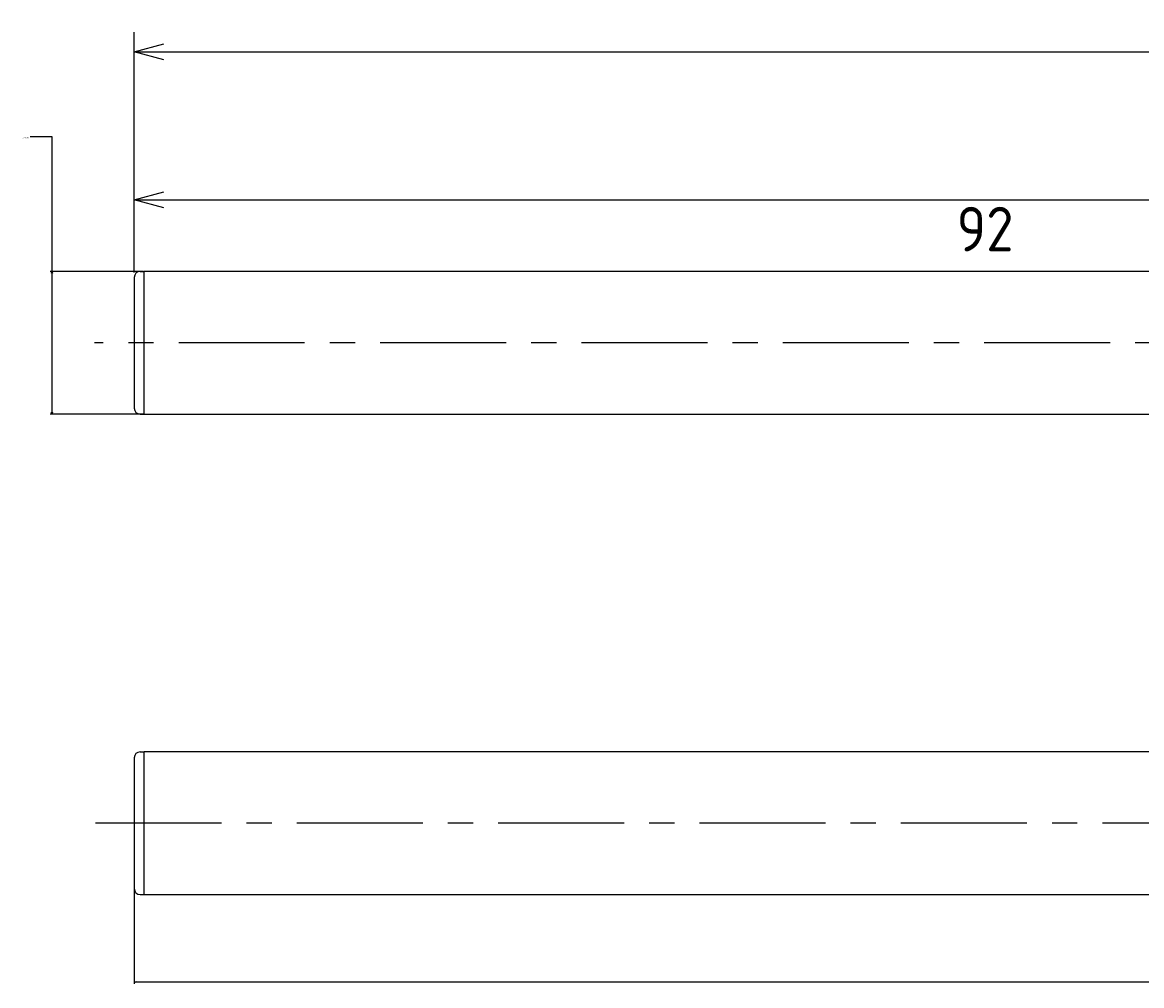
# Model space of a CAD drawing. Extents: x 94 to 266, y 168 to 216.
# Tile 1 of 3: x 94 to 151, y 168 to 216. Entities that reach past the tile are written whole.
import ezdxf

# ---------------------------------------------------------------- set-up
doc = ezdxf.new("R2010")
doc.units = 0
doc.header["$LTSCALE"] = 0.2
doc.linetypes.add('CENTER', pattern=[50.8, 31.75, -6.35, 6.35, -6.35])
doc.layers.get('0').update_dxf_attribs({"linetype": 'CONTINUOUS'})
doc.layers.get('DEFPOINTS').update_dxf_attribs({"linetype": 'CONTINUOUS'})
for name, color, linetype in [('18-0-CON', 3, 'CONTINUOUS'), ('18-2-CEN', 1, 'CENTER'), ('35-0-CON', 7, 'CONTINUOUS')]:
    doc.layers.add(name, color=color, linetype=linetype)
doc.styles.get("Standard").update_dxf_attribs({"font": 'isocp.shx', "bigfont": 'bigfont.shx'})
doc.dimstyles.get("Standard").update_dxf_attribs({"dimtxt": 0.18, "dimasz": 0.18, "dimexe": 0.18, "dimexo": 0.0625, "dimgap": 0.09, "dimtad": 0, "dimtih": 1, "dimtoh": 1, "dimzin": 0, "dimcen": 0.09, "dimazin": 3, "dimtfac": 1, "dimtofl": 0, "dimtmove": 0, "dimatfit": 3})

# ---------------------------------------------------------------- blocks, each defined once
blk = doc.blocks.new('_OPEN30')
at = {"color": 0, "linetype": 'BYBLOCK'}
for p, q in [((-1, 0.268), (0, 0)), ((0, 0), (-1, -0.268)), ((0, 0), (-1, 0))]:
    blk.add_line(p, q, dxfattribs=at)
blk = doc.blocks.new('*D228')
at = {"layer": '18-0-CON', "color": 0}
for p, q in [((94.753, 210.406), (95.846, 210.406)), ((95.846, 210.406), (95.846, 203.6)), ((100.469, 203.6), (95.756, 203.6)), ((95.846, 203.51), (95.846, 196.49)), ((100.469, 196.4), (95.756, 196.4))]:
    blk.add_line(p, q, dxfattribs=at)
at = {"layer": 'DEFPOINTS', "color": 0}
for p in [(100.5, 203.6), (95.846, 196.4), (100.5, 196.4)]:
    blk.add_point(p, dxfattribs=at)
at = {"layer": '18-0-CON', "color": 0, "xscale": 0.0899999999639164, "yscale": 0.0899999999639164, "zscale": 0.0899999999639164}
for p, rotation in [((95.846, 203.6), 90), ((95.846, 196.4), 270)]:
    blk.add_blockref('_OPEN30', p, dxfattribs=dict(at, rotation=rotation))
at = {"layer": '18-0-CON', "color": 0}
blk.add_text('φ7.20', height=0.09, dxfattribs=at).set_placement((94.357, 210.289))
blk = doc.blocks.new('*D214')
at = {"layer": '18-0-CON', "color": 161}
for p, q in [((100, 203.55), (100, 208.215)), ((192, 203.85), (192, 208.215)), ((101.5, 207.215), (190.5, 207.215))]:
    blk.add_line(p, q, dxfattribs=at)
at = {"layer": 'DEFPOINTS', "color": 0}
for p in [(192, 207.215), (192, 203.6), (100, 203.3)]:
    blk.add_point(p, dxfattribs=at)
at = {"layer": '18-0-CON', "color": 161, "xscale": 1.499999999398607, "yscale": 1.499999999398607, "zscale": 1.499999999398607, "rotation": 180}
blk.add_blockref('_OPEN30', (100, 207.215), dxfattribs=at)
at = {"layer": '18-0-CON', "color": 161, "xscale": 1.499999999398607, "yscale": 1.499999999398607, "zscale": 1.499999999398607}
blk.add_blockref('_OPEN30', (192, 207.215), dxfattribs=at)
at = {"layer": '18-0-CON', "color": 161}
blk.add_text('92', height=2.25, dxfattribs=at).set_placement((141.5, 204.608))
blk = doc.blocks.new('*D212')
at = {"layer": '18-0-CON', "color": 161}
for p, q in [((100, 206.3), (100, 215.675)), ((259, 200.25), (259, 215.675)), ((101.5, 214.675), (257.5, 214.675))]:
    blk.add_line(p, q, dxfattribs=at)
at = {"layer": 'DEFPOINTS', "color": 0}
for p in [(259, 214.675), (100, 206.05), (259, 200)]:
    blk.add_point(p, dxfattribs=at)
at = {"layer": '18-0-CON', "color": 161, "xscale": 1.499999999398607, "yscale": 1.499999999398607, "zscale": 1.499999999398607, "rotation": 180}
blk.add_blockref('_OPEN30', (100, 214.675), dxfattribs=at)
at = {"layer": '18-0-CON', "color": 161, "xscale": 1.499999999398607, "yscale": 1.499999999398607, "zscale": 1.499999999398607}
blk.add_blockref('_OPEN30', (259, 214.675), dxfattribs=at)
at = {"layer": '18-0-CON', "color": 161}
blk.add_text('(159)', height=2.25, dxfattribs=at).set_placement((175, 212.181))
blk = doc.blocks.new('*D230')
at = {"layer": '18-0-CON', "color": 0}
for p, q in [((204, 175.728), (204, 167.664)), ((100, 172.428), (100, 167.664)), ((100.09, 167.754), (151.798, 167.754)), ((203.91, 167.754), (152.202, 167.754))]:
    blk.add_line(p, q, dxfattribs=at)
at = {"layer": 'DEFPOINTS', "color": 0}
for p in [(204, 175.759), (100, 172.459), (204, 167.754)]:
    blk.add_point(p, dxfattribs=at)
at = {"layer": '18-0-CON', "color": 0, "xscale": 0.0900000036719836, "yscale": 0.0900000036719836, "zscale": 0.0900000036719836, "rotation": 180}
blk.add_blockref('_OPEN30', (100, 167.754), dxfattribs=at)
at = {"layer": '18-0-CON', "color": 0, "xscale": 0.0900000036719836, "yscale": 0.0900000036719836, "zscale": 0.0900000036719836}
blk.add_blockref('_OPEN30', (204, 167.754), dxfattribs=at)
at = {"layer": '18-0-CON', "color": 0}
blk.add_text('(104.0)', height=0.09, dxfattribs=at).set_placement((151.82, 167.594))

msp = doc.modelspace()

# ---------------------------------------------------------------- linework, layer by layer
at = {"layer": '18-2-CEN'}
for p, q in [((261.00005, 200), (98.00145, 200)), ((206.00005, 175.75896), (98.00145, 175.75896))]:
    msp.add_line(p, q, dxfattribs=at)
at = {"layer": '35-0-CON'}
for p, q in [((100.3, 203.6), (100.5, 203.6)), ((192.00005, 203.6), (100.5, 203.6)), ((100.5, 196.4), (100.5, 203.6)), ((100, 203.3), (100, 196.7)), ((100.3, 196.4), (100.5, 196.4)), ((100.50005, 196.4), (192.00005, 196.4)), ((100, 179.05896), (100, 172.45896)), ((100.3, 179.35896), (100.5, 179.35896)), ((192.00005, 179.35896), (100.5, 179.35896)), ((100.5, 172.15896), (100.5, 179.35896)), ((100.3, 172.15896), (100.5, 172.15896)), ((100.50005, 172.15896), (192.00005, 172.15896))]:
    msp.add_line(p, q, dxfattribs=at)
for centre, start, end in [((100.3, 203.3), 90, 180), ((100.3, 196.7), 180, 270), ((100.3, 179.05896), 90, 180), ((100.3, 172.45896), 180, 270)]:
    msp.add_arc(centre, 0.3, start, end, dxfattribs=at)

# ---------------------------------------------------------------- dimensions: what is measured, and where the dimension line sits
at = {"layer": '18-0-CON'}
for base, p1, p2, override, picture, middle in [((259.00005, 214.67515), (100, 206.05), (259.00005, 200), {"dimscale": 0.5, "dimpost": '(<>)', "dimblk1": 'OPEN30', "dimblk2": 'OPEN30', "dimsah": 1}, '*D212', (179.50003, 216.16319)), ((192.00005, 207.21523), (100, 203.3), (192.00005, 203.6), {"dimscale": 0.5, "dimblk1": 'OPEN30', "dimblk2": 'OPEN30', "dimsah": 1}, '*D214', (146.00003, 208.591)), ((204.00005, 167.75372), (100, 172.45896), (204.00005, 175.75896), {"dimscale": 0.5, "dimdec": 1, "dimpost": '(<>)', "dimblk": 'OPEN30', "dimtdec": 4, "dimtmove": 0, "dimtzin": 0}, '*D230', (152.00003, 167.75372))]:
    dim = msp.add_linear_dim(base=base, p1=p1, p2=p2, dimstyle='Standard', override=override, dxfattribs=at)
    dim.commit()
    dim.dimension.update_dxf_attribs({"geometry": picture, "text_midpoint": middle})
dim = msp.add_linear_dim(base=(95.84574, 196.4), p1=(100.5, 203.6), p2=(100.50005, 196.4), angle=90, dimstyle='Standard', override={"dimscale": 0.5, "dimgap": 0.5, "dimpost": 'φ<>', "dimblk1": 'OPEN30', "dimblk2": 'OPEN30', "dimsah": 1, "dimtol": 0, "dimlim": 0, "dimtp": 0.1, "dimtm": 0.3, "dimtmove": 1, "dimtolj": 2}, dxfattribs=at)
dim.commit()
dim.dimension.update_dxf_attribs({"geometry": '*D228', "text_midpoint": (94.35673, 210.40579), "dimtype": 128})

doc.saveas('drawing.dxf')
